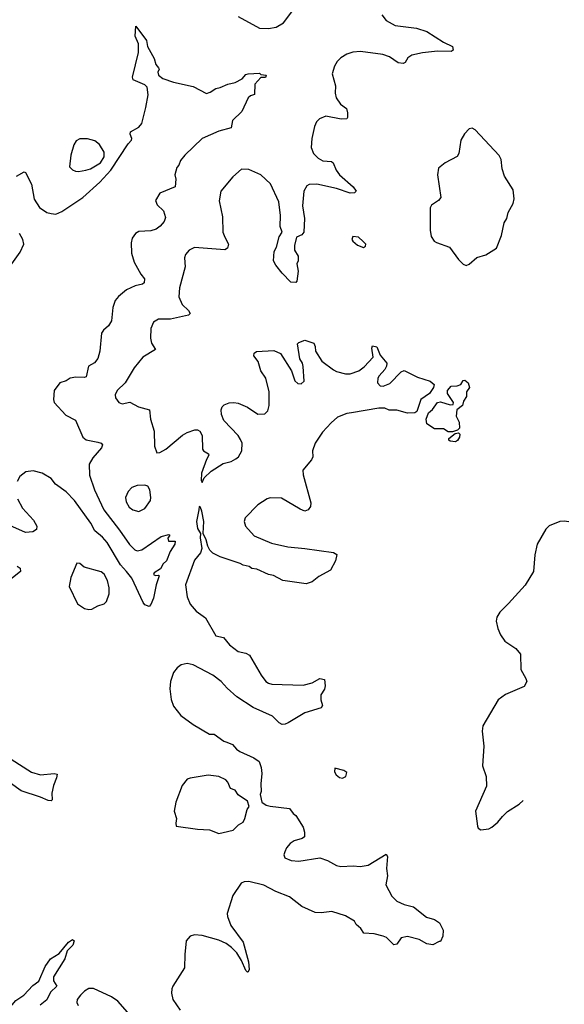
# Model space of a CAD drawing. Extents: x 1468344 to 1613994, y 525695 to 643861.
# Tile 250 of 256: x 1574806 to 1578415, y 573764 to 580293. Entities that reach past the tile are written whole.
import ezdxf

# ---------------------------------------------------------------- set-up
doc = ezdxf.new("R2010")
doc.units = 0

msp = doc.modelspace()

# ---------------------------------------------------------------- linework, layer by layer
at = {"layer": '0CON10XD'}
for points in [[(1576255, 580313.3), (1576395, 580236.2), (1576455.6, 580234.4), (1576505, 580244.3), (1576555, 580271.9), (1576615.3, 580354.7)], [(1577206.2, 580325), (1577235, 580288.8), (1577294.5, 580254.5), (1577435, 580237.1), (1577505, 580214.2), (1577615, 580143.8), (1577673.3, 580115), (1577678.6, 580091.4), (1577665, 580081.9), (1577575, 580085.5), (1577475, 580073.5), (1577405, 580057.1), (1577378.8, 580041.2), (1577361.2, 580008.8), (1577348, 580002), (1577315, 580008), (1577257.4, 580047.4), (1577212.7, 580062.7), (1577065, 580082.5), (1577012.7, 580077.3), (1576975, 580064.5), (1576935, 580040.5), (1576908.9, 580015), (1576891.9, 579985), (1576877.5, 579935), (1576900, 579855), (1576897.1, 579805), (1576902.5, 579775), (1576932, 579732), (1576971.4, 579705), (1576979.5, 579675), (1576979.2, 579645), (1576974, 579636), (1576935.9, 579634.1), (1576835, 579652.7), (1576792, 579635), (1576772.5, 579615), (1576759.2, 579585), (1576741.9, 579505), (1576737.8, 579445), (1576753.1, 579405), (1576785, 579374.5), (1576815, 579357.8), (1576872.9, 579352.9), (1576884.4, 579344.4), (1576903.1, 579295), (1576924.4, 579265), (1577016, 579185), (1577036.7, 579155), (1577025.6, 579144.4), (1576995, 579143.3), (1576905, 579172.7), (1576775, 579201.5), (1576725, 579201.4), (1576708.3, 579191.7), (1576688.6, 579155), (1576680.8, 579059.2), (1576694.2, 578975), (1576689.2, 578885), (1576675, 578866.2), (1576640, 578850), (1576626.7, 578795), (1576627.5, 578765), (1576652.5, 578725), (1576652.5, 578695), (1576643.3, 578675), (1576652.5, 578625), (1576641.7, 578558.3), (1576635, 578550), (1576603.6, 578553.6), (1576545, 578612.5), (1576502.5, 578665), (1576487.5, 578695), (1576493.3, 578755), (1576508.8, 578785), (1576525, 578852.5), (1576546.2, 578883.8), (1576532.7, 578922.7), (1576534.4, 578995), (1576524.4, 579085), (1576467.8, 579205), (1576404, 579265), (1576325, 579299.4), (1576275, 579302.5), (1576217.9, 579252.1), (1576138, 579155), (1576127.3, 579092.7), (1576149.4, 578985), (1576151.8, 578885), (1576165, 578850.8)], [(1574785, 579256.2), (1574835, 579283.3), (1574845, 579280), (1574885, 579202.5), (1574902.2, 579102.2), (1574937.4, 579047.4), (1574985, 579015.7), (1575015, 579007.1), (1575045, 579004.2), (1575085, 579022), (1575224.4, 579115), (1575338, 579215), (1575409.7, 579295), (1575525, 579470), (1575548, 579495), (1575550, 579505), (1575537.8, 579535), (1575540.8, 579549.2), (1575595, 579580.5), (1575615, 579604.3), (1575641.7, 579711.7), (1575656.4, 579795), (1575651.5, 579845), (1575635, 579860.4), (1575558.8, 579895), (1575552.7, 579912.7), (1575593.1, 580075), (1575593.2, 580133.2), (1575571.4, 580185), (1575575, 580250), (1575646.1, 580156.1), (1575653.8, 580115), (1575698, 580035), (1575708.8, 579995), (1575726.7, 579975), (1575730, 579965), (1575721.2, 579945), (1575726.7, 579925), (1575754.1, 579904.1), (1575825, 579880), (1575955, 579851.2), (1576045, 579803.8), (1576068.3, 579811.7), (1576105, 579837.5), (1576135, 579843.8), (1576185, 579866), (1576235, 579876), (1576279.7, 579900.3), (1576305, 579928.8), (1576320, 579935), (1576395, 579937.5), (1576405, 579930), (1576440, 579925), (1576435, 579910), (1576405, 579910), (1576363.3, 579865), (1576362.5, 579797.5), (1576335, 579787.5), (1576320, 579775), (1576278.8, 579685), (1576216.7, 579625), (1576206.7, 579575), (1576125, 579554.3), (1576015.7, 579504.3), (1575901.5, 579395), (1575871.4, 579358.6), (1575861.2, 579328.8), (1575848, 579312), (1575834.2, 579265), (1575840, 579235), (1575835.5, 579184.5), (1575735, 579143.3), (1575706.7, 579095), (1575716.7, 579065), (1575760, 579025), (1575771.7, 578981.7), (1575763.8, 578955), (1575737, 578923), (1575710, 578905), (1575675, 578892.5), (1575595, 578887.8), (1575574.2, 578875), (1575550.8, 578845), (1575544.1, 578814.1), (1575548, 578745), (1575565.8, 578685.8), (1575610, 578605), (1575634, 578575), (1575631.2, 578548.8), (1575620.3, 578539.7), (1575572.4, 578527.6), (1575515, 578500.8), (1575461.9, 578458.1), (1575438.8, 578431.2), (1575422.5, 578385), (1575414, 578296), (1575395, 578262.5), (1575361.2, 578235), (1575348.8, 578215), (1575338, 578095), (1575323.2, 578046.8), (1575301.7, 578018.3), (1575262, 577995), (1575247.5, 577925), (1575235, 577919.4), (1575177.9, 577922.1), (1575140, 577915), (1575115, 577897.5), (1575071.2, 577885), (1575035.5, 577834.5), (1575030.5, 577775), (1575035, 577754), (1575111.7, 577671.7), (1575176.4, 577636.4), (1575224.5, 577524.5), (1575246.9, 577506.9), (1575325, 577491.9), (1575346.7, 577485), (1575353.8, 577475), (1575348, 577455), (1575291.5, 577388.5), (1575266.9, 577345), (1575268.2, 577271.8), (1575302.2, 577175), (1575362.7, 577042.7), (1575468.2, 576908.2), (1575533, 576813), (1575568.6, 576778.6), (1575585, 576770), (1575615, 576776.5), (1575743.8, 576865), (1575795, 576880), (1575800, 576875), (1575787.5, 576855), (1575792.5, 576835), (1575837.5, 576835), (1575833.8, 576815), (1575803, 576767), (1575778.8, 576705), (1575756.7, 576685), (1575739.3, 576650.7), (1575697.5, 576625), (1575692.5, 576615), (1575705, 576607.5), (1575725, 576610), (1575730, 576605), (1575711.2, 576545), (1575693.9, 576456.1), (1575675.9, 576414.1), (1575665, 576402.5), (1575635, 576413.3), (1575625, 576427.5), (1575550.2, 576590.2), (1575514.5, 576634.5), (1575475, 576678.7), (1575385, 576825.4), (1575355, 576861.2), (1575304.3, 576904.3), (1575278, 576955), (1575169.1, 577105), (1575115, 577163.2), (1575044.1, 577214.1), (1575015, 577250.8), (1574955, 577286.1), (1574895, 577301.9), (1574846.2, 577293.8), (1574808.1, 577265), (1574789.8, 577230.2)], [(1577765, 578662.5), (1577785, 578672.5), (1577835, 578716.2), (1577895, 578733.8), (1577965, 578778.8), (1577998.3, 578861.7), (1578016.2, 578945), (1578033.3, 578975), (1578043.3, 579015), (1578075.9, 579074.1), (1578082, 579105), (1578076, 579165), (1578018, 579255), (1578003.8, 579305), (1577996, 579365), (1577982.7, 579392.7), (1577825, 579563.3), (1577805, 579573.3), (1577785, 579570), (1577753, 579537), (1577730, 579495), (1577716, 579405), (1577706.2, 579385), (1577625, 579343.8), (1577582.1, 579307.9), (1577575.7, 579265), (1577598, 579115), (1577581.2, 579095), (1577535.8, 579064.2), (1577526, 579045), (1577526.6, 578896.6), (1577533.1, 578855), (1577553.8, 578825), (1577567.5, 578815), (1577655, 578784), (1577715, 578703.3), (1577745, 578672.5), (1577765, 578662.5)], [(1575196.8, 579286.8), (1575245, 579294.6), (1575275, 579304), (1575341.8, 579345), (1575365, 579384.2), (1575366.1, 579415), (1575335.3, 579465.3), (1575305, 579490), (1575255, 579502.9), (1575205, 579502.5), (1575180.3, 579489.7), (1575165.6, 579464.4), (1575144.3, 579395), (1575137.3, 579317.3), (1575155, 579298), (1575175, 579289.4), (1575196.8, 579286.8)], [(1574753.3, 578675), (1574808.8, 578751.2), (1574834.2, 578805), (1574826.9, 578835), (1574805.8, 578875)], [(1576165, 578850.8), (1576189.2, 578805), (1576182.3, 578777.7), (1576165, 578766), (1575965, 578783.3), (1575929.2, 578765), (1575903.8, 578736.2), (1575897.8, 578715), (1575903.3, 578655), (1575865.6, 578515), (1575861.1, 578455), (1575883.3, 578405), (1575925.7, 578365), (1575935.7, 578344.3), (1575925, 578333.1), (1575805, 578306.7), (1575725, 578308.1), (1575692.8, 578287.2), (1575675.4, 578244.6), (1575672, 578182), (1575679.2, 578149.2), (1575706.2, 578105), (1575621.4, 578055), (1575565, 577984), (1575505, 577886), (1575452, 577835), (1575438.8, 577805), (1575440, 577785), (1575464.1, 577754.1), (1575485, 577746.2), (1575535, 577755.8), (1575593.3, 577725), (1575666.1, 577706.1), (1575673.3, 577645), (1575697.1, 577565), (1575698.8, 577465), (1575715, 577420), (1575735, 577422.5), (1575775, 577446.2), (1575885, 577538), (1575915, 577556), (1575966.1, 577573.9), (1575985, 577573.8), (1576000, 577565), (1576016, 577535), (1576018, 577445), (1576024.4, 577434.4), (1576057.5, 577415), (1576060, 577405), (1576043.4, 577376.6), (1576010.9, 577285), (1576008.3, 577238.3), (1576015, 577223.3), (1576029.2, 577255), (1576075, 577299.4), (1576155, 577350), (1576206.5, 577363.5), (1576238.7, 577381.3), (1576255.5, 577394.5), (1576278.6, 577435), (1576279.4, 577485), (1576270.3, 577510.3), (1576254.2, 577535), (1576160, 577635), (1576142.5, 577675), (1576142, 577705), (1576148.8, 577725), (1576161.3, 577738.7), (1576195, 577752.9), (1576225, 577755.6), (1576255, 577750.6), (1576315, 577724.2), (1576385, 577676.9), (1576430.7, 577679.3), (1576451.1, 577698.9), (1576459.4, 577735), (1576458.6, 577825), (1576436.6, 577916.6), (1576404.6, 577964.6), (1576385.7, 578025.7), (1576356.7, 578065), (1576359.3, 578080.7), (1576375, 578093.3), (1576490.5, 578099.5), (1576535, 578080), (1576606.5, 577965), (1576629.4, 577899.4), (1576650.2, 577880.2), (1576671.5, 577878.5), (1576690.6, 577895), (1576683.8, 577993.8), (1576679.4, 578015), (1576662.5, 578045), (1576647, 578143), (1576656.4, 578153.6), (1576695, 578167.5), (1576755, 578147.5), (1576764, 578125), (1576765.8, 578095), (1576809.3, 578029.3), (1576885, 577971.9), (1576905, 577960), (1576965, 577944.3), (1576995, 577945.6), (1577054.5, 577965.5), (1577088.7, 577991.3), (1577148.8, 578055), (1577140, 578115), (1577145, 578130), (1577173, 578123), (1577195, 578067.5), (1577238.8, 578015), (1577237.5, 577995), (1577225, 577973.8), (1577187.5, 577932.5), (1577179.4, 577915), (1577177.8, 577885), (1577194.5, 577864.5), (1577215, 577862.9), (1577259.5, 577880.5), (1577335, 577958), (1577355, 577966.2), (1577442.4, 577922.4), (1577526.2, 577896.2), (1577552, 577875), (1577547.5, 577855), (1577520.8, 577815), (1577464.5, 577775.5), (1577437.5, 577695), (1577425, 577686), (1577376.8, 577683.2), (1577305, 577703.5), (1577255.5, 577704.5), (1577225, 577717.1), (1577185, 577718.1), (1577005.6, 577685.6), (1576975, 577681.8), (1576912, 577658), (1576869.2, 577620.8), (1576812.6, 577557.4), (1576764.4, 577485.6), (1576745.6, 577435), (1576748.1, 577395), (1576740.8, 577375), (1576683.5, 577306.5), (1576684.4, 577274.4), (1576735, 577090), (1576732.5, 577065), (1576717.2, 577042.8), (1576695, 577034.4), (1576665, 577047.1), (1576540.9, 577120.9), (1576465, 577121.5), (1576445, 577115.7), (1576383.8, 577076.2), (1576300, 576990), (1576294.3, 576965), (1576303.5, 576933.5), (1576360, 576870), (1576475, 576822.9), (1576583.4, 576796.6), (1576695, 576787.5), (1576885, 576760.6), (1576907.2, 576747.2), (1576898.1, 576705), (1576865, 576643.1), (1576788.6, 576601.4), (1576745, 576565.8), (1576705, 576552.5), (1576550, 576575), (1576488.3, 576608.3), (1576455, 576613.9), (1576378.7, 576648.7), (1576345, 576654.7), (1576326.2, 576666.2), (1576286, 576675), (1576266.8, 576686.8), (1576135, 576730.8), (1576085.8, 576755), (1576065.7, 576775), (1576051.9, 576801.9), (1576042.7, 576845), (1576021.4, 576885), (1576026.5, 576965), (1576013, 577033), (1576005, 577057.5), (1575996, 577066), (1575992.3, 577042.3), (1575977.1, 576965), (1575985, 576918.9), (1576003.6, 576885), (1576002.2, 576857.8), (1576014.2, 576785.8), (1576005, 576758.6), (1575965, 576708), (1575904.5, 576545.5), (1575915.7, 576465), (1575935, 576416.2), (1575975, 576370), (1576036.4, 576326.4), (1576105, 576206.2), (1576157, 576197), (1576197.3, 576147.3), (1576255, 576103.8), (1576305, 576093.3), (1576329.5, 576079.5), (1576405.9, 575945.9), (1576437.5, 575905), (1576453.9, 575893.9), (1576477, 575887), (1576685, 575880), (1576745, 575896.7), (1576795, 575923.3), (1576825, 575917.5), (1576831.2, 575875), (1576825.9, 575854.1), (1576801.2, 575815), (1576802.3, 575782.3), (1576813.3, 575745), (1576805, 575730), (1576695, 575697.5), (1576585, 575631.2), (1576565, 575621.2), (1576545, 575620), (1576525, 575630), (1576481.2, 575675), (1576352.2, 575732.2), (1576245, 575802.5), (1576180.1, 575860.1), (1576142.2, 575905), (1576085, 575946.9), (1575955, 576015.3), (1575915, 576023.8), (1575876.2, 576015), (1575849.2, 575995), (1575824.3, 575965), (1575804.4, 575905), (1575801.9, 575855), (1575808.9, 575785), (1575825, 575741.2), (1575875, 575680), (1575955, 575620), (1576065, 575556.2), (1576095.9, 575555.9), (1576159.3, 575509.3), (1576178.3, 575501.7), (1576216.1, 575486.1), (1576242.5, 575455), (1576265, 575440), (1576358.3, 575398.3), (1576393.3, 575373.3), (1576406.2, 575335), (1576411.2, 575295), (1576403.3, 575225), (1576406.7, 575175), (1576400, 575155), (1576410, 575105), (1576440, 575085), (1576465, 575076.7), (1576595, 575063.3), (1576618.3, 575028.3), (1576636.7, 575015), (1576685, 574937.5), (1576693.8, 574905), (1576692.5, 574875), (1576677.7, 574862.3), (1576625, 574847.5), (1576599.3, 574830.7), (1576575, 574801.2), (1576562.5, 574775), (1576557.5, 574755), (1576564, 574735), (1576605, 574716.5), (1576655, 574712.1), (1576795, 574736), (1576845, 574718), (1576905, 574684), (1576935, 574678), (1577015, 574682), (1577062.3, 574677.7), (1577115, 574687.5), (1577235, 574760), (1577243, 574743), (1577236.7, 574665), (1577243.3, 574615), (1577233.3, 574555), (1577271.2, 574481.2), (1577305, 574448.8), (1577355, 574426.2), (1577415, 574410), (1577501.7, 574341.7), (1577555, 574326.2), (1577587.5, 574305), (1577613.3, 574255), (1577611.2, 574215), (1577595, 574180), (1577585, 574180), (1577545, 574157.5), (1577505, 574164), (1577454.4, 574194.4), (1577375, 574214), (1577335, 574203.8), (1577305, 574162.5), (1577285, 574157.5), (1577235.8, 574205.8), (1577215.8, 574215.8), (1577155, 574231.2), (1577086.4, 574236.4), (1577065.9, 574265.9), (1577035, 574293.3), (1577024.2, 574314.2), (1576965, 574350.8), (1576875, 574379.2), (1576805, 574369.4), (1576765, 574373.5), (1576675, 574412.9), (1576595, 574476.2), (1576502.6, 574512.6), (1576425, 574553.2), (1576325, 574578.8), (1576293.6, 574576.4), (1576273.2, 574566.8), (1576218.8, 574485), (1576181.2, 574365), (1576182.5, 574345), (1576206.3, 574286.3), (1576288, 574175), (1576322, 574045), (1576326, 573995), (1576320, 573980), (1576315, 573977.5), (1576305, 573987.5), (1576275.8, 574055), (1576245.4, 574105.4), (1576210.8, 574140.8), (1576175, 574166.7), (1576125, 574189.5), (1576015, 574219.2), (1575965, 574223.8), (1575935, 574216.7), (1575910, 574185), (1575900, 574095), (1575898.8, 574005), (1575820, 573885), (1575813.9, 573866.1), (1575811.7, 573838.3), (1575820, 573795), (1575868.8, 573725)], [(1577085, 578783.3), (1577098.3, 578791.7), (1577100, 578805), (1577083, 578823), (1577051.7, 578851.7), (1577013.6, 578856.4), (1577007.5, 578835), (1577014.1, 578824.1), (1577045, 578797.5), (1577085, 578783.3)], [(1577675, 577560), (1577645, 577560), (1577615, 577580), (1577555, 577580), (1577503.6, 577613.6), (1577500, 577645), (1577514.6, 577685.4), (1577541.5, 577708.5), (1577575, 577754), (1577595, 577758.8), (1577658.3, 577738.3), (1577678.3, 577741.7), (1577680, 577755), (1577640, 577815), (1577642, 577835), (1577665, 577863.8), (1577705, 577866.2), (1577730, 577875), (1577745, 577900), (1577755, 577902.5), (1577777.5, 577885), (1577787.5, 577855), (1577767.5, 577825), (1577766.7, 577795), (1577746.4, 577763.6), (1577740, 577735), (1577703, 577707), (1577697.5, 577665), (1577718.8, 577625), (1577720, 577585), (1577708.3, 577571.7), (1577675, 577560)], [(1577695, 577493.3), (1577658.3, 577498.3), (1577650, 577505), (1577650, 577515), (1577691.7, 577548.3), (1577715, 577552.5), (1577722.5, 577545), (1577720, 577525), (1577707.5, 577502.5), (1577695, 577493.3)], [(1575595, 577032.9), (1575635, 577052), (1575672.5, 577105), (1575675.8, 577125), (1575668, 577175), (1575655, 577198.8), (1575635, 577207.5), (1575585, 577204.2), (1575549.1, 577190.9), (1575524, 577165), (1575507.1, 577125), (1575510.8, 577095), (1575531.1, 577061.1), (1575555, 577042.9), (1575595, 577032.9)], [(1574791.8, 577115), (1574824, 577054), (1574897.8, 576975), (1574919.4, 576935), (1574917.4, 576912.6), (1574893.4, 576896.6), (1574845, 576891.9), (1574677.5, 576967.5)], [(1578445, 576962.5), (1578415, 576968.1), (1578385, 576964.4), (1578315, 576936), (1578293.8, 576915), (1578235.8, 576815), (1578219.4, 576745), (1578211.2, 576635), (1578156.8, 576543.2), (1578045, 576421.2), (1577988.8, 576365), (1577968.3, 576331.7), (1577963.8, 576305), (1577974, 576255), (1577992, 576215), (1578021.7, 576171.7), (1578095, 576123.3), (1578125.9, 576085.9), (1578126.2, 575985), (1578161.2, 575925), (1578165.9, 575904.1), (1578149.2, 575870.8), (1578025, 575819.2), (1577976.8, 575783.2), (1577875, 575610), (1577870, 575575), (1577881.2, 575475), (1577874, 575345), (1577897.5, 575275), (1577900.5, 575209.5), (1577826, 575045), (1577840, 574945), (1577845, 574932.5), (1577861.7, 574921.7), (1577915, 574928), (1577935, 574938), (1577975, 574971.2), (1578005, 575008.8), (1578038.3, 575041.7), (1578115, 575090), (1578142.6, 575115)], [(1575265, 576381.2), (1575285, 576383.8), (1575325, 576406), (1575365, 576418.8), (1575381.2, 576435), (1575399.2, 576485), (1575398.1, 576525), (1575387.5, 576575), (1575365, 576616), (1575345, 576632.5), (1575232.7, 576662.7), (1575205, 576686.2), (1575185, 576690), (1575144.4, 576595), (1575134.5, 576534.5), (1575188.8, 576418.8), (1575235, 576388.8), (1575265, 576381.2)], [(1574789.7, 576669.7), (1574808.8, 576655), (1574811.2, 576635), (1574705, 576550.8)], [(1574750.2, 575390.2), (1574885, 575304.2), (1574945, 575285.8), (1575035, 575294), (1575055, 575290), (1575050.8, 575265), (1575029.2, 575215), (1575020, 575165), (1575020.7, 575119.3), (1575015, 575112), (1574995, 575114.3), (1574945, 575136.7), (1574815, 575179.5), (1574671.3, 575281.3)], [(1576945, 575263.8), (1576967.5, 575275), (1576975, 575300), (1576955, 575313.3), (1576895, 575330), (1576893.3, 575305), (1576903.8, 575285), (1576925, 575268), (1576945, 575263.8)], [(1576125, 574896.2), (1576155, 574902), (1576221.2, 574918.8), (1576256.2, 574953.8), (1576287.3, 574972.7), (1576298.8, 574995), (1576312.5, 575055), (1576327.5, 575075), (1576315, 575110), (1576255, 575152.5), (1576233, 575183), (1576204.1, 575194.1), (1576185.9, 575235.9), (1576171.7, 575251.7), (1576125, 575273.8), (1576055.9, 575284.1), (1575935.7, 575264.3), (1575915, 575256), (1575882, 575215), (1575840, 575105), (1575830, 575045), (1575846, 574995), (1575840, 574965), (1575843.3, 574945), (1575985, 574924.3), (1576065, 574920), (1576125, 574896.2)], [(1574745, 573746.2), (1574781.4, 573788.6), (1574833.8, 573825), (1574892.2, 573887.8), (1574933.2, 573916.8), (1574975.6, 574015), (1575010.6, 574065), (1575068.6, 574101.4), (1575130.5, 574175), (1575155, 574192.5), (1575166.2, 574185), (1575158, 574155), (1575121.7, 574118.3), (1575106, 574065), (1575030, 573945), (1575030.3, 573920.3), (1575052, 573885), (1575011.2, 573845), (1574985, 573793.8), (1574941.7, 573758.3)], [(1575521.3, 573711.3), (1575455.7, 573785), (1575415, 573813.3), (1575295, 573868), (1575265, 573868), (1575235, 573850), (1575208, 573825), (1575188, 573795), (1575183.8, 573775), (1575193.3, 573755)]]:
    msp.add_lwpolyline(points, dxfattribs=at)

doc.saveas('drawing.dxf')
